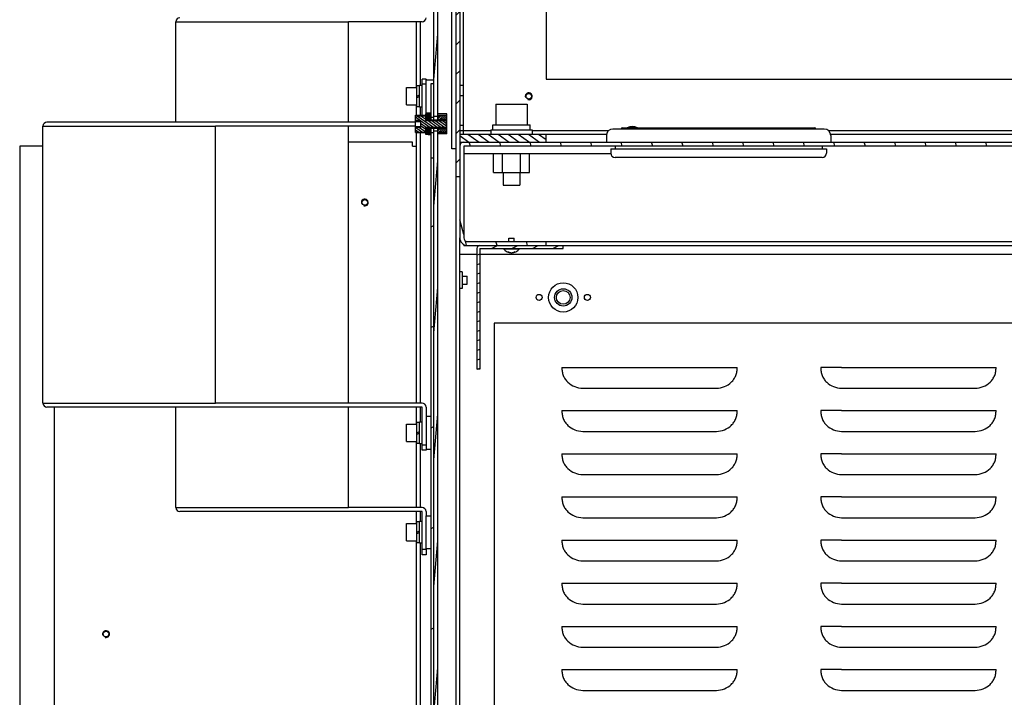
# Model space of a CAD drawing. Header units: millimetres. Extents: x 0 to 8390, y -1 to 5930.
# Tile 11 of 65: x 850 to 1420, y 2041 to 2434. Entities that reach past the tile are written whole.
import ezdxf

# ---------------------------------------------------------------- set-up
doc = ezdxf.new("R2010")
doc.units = ezdxf.units.MM
doc.header["$LTSCALE"] = 462.55
doc.layers.get('0').update_dxf_attribs({"linetype": 'CONTINUOUS'})
for name, color, linetype in [('02___PRT_ALL_AXES', 7, 'CONTINUOUS'), ('7_ALL_FEATURES', 7, 'CONTINUOUS'), ('ALL_AXIS', 7, 'CONTINUOUS'), ('ALL_COSM_SKETCH', 7, 'CONTINUOUS'), ('ALL_ROUND', 7, 'CONTINUOUS')]:
    doc.layers.add(name, color=color, linetype=linetype)

msp = doc.modelspace()

# ---------------------------------------------------------------- hatches: boundary and pattern name
at = {"linetype": 'Continuous'}
h = msp.add_hatch(dxfattribs=at)
h.set_pattern_fill('DEFAULT__85', color=2, scale=42.851306, angle=165, style=0, pattern_type=0)
h.set_pattern_definition([(165, (0, 0), (-11.09073, -41.3912), [])])
edge = h.paths.add_edge_path()
edge.add_line((1604.56, 2369.34), (1604.56, 2960.84))
edge.add_arc((1602.56, 2369.34), 2, 270, 360)
edge.add_line((1602.56, 2367.34), (1584.56, 2367.34))
edge.add_line((1584.56, 2367.34), (1584.56, 2369.34))
edge.add_line((1602.56, 2369.34), (1584.56, 2369.34))
edge.add_line((1602.56, 2369.34), (1602.56, 2960.84))
edge.add_line((1602.56, 2960.84), (1584.56, 2960.84))
edge.add_line((1584.56, 2962.84), (1584.56, 2960.84))
edge.add_line((1602.56, 2962.84), (1584.56, 2962.84))
edge.add_arc((1602.56, 2960.84), 2, 0, 90)
edge = h.paths.add_edge_path()
edge.add_line((1106.56, 2660.84), (1202.56, 2660.84))
edge.add_line((1106.56, 2662.84), (1106.56, 2660.84))
edge.add_line((1106.56, 2662.84), (1202.56, 2662.84))
edge.add_line((1202.56, 2662.84), (1202.56, 2660.84))
edge = h.paths.add_edge_path()
edge.add_line((1204.56, 2662.84), (1204.56, 2960.84))
edge.add_line((1202.56, 2662.84), (1204.56, 2662.84))
edge.add_line((1202.56, 2662.84), (1202.56, 2960.84))
edge.add_line((1202.56, 2960.84), (1204.56, 2960.84))
h = msp.add_hatch(dxfattribs=at)
h.set_pattern_fill('DEFAULT__99', color=2, scale=12.091526, angle=45, style=0, pattern_type=0)
h.set_pattern_definition([(45, (0, 0), (-8.55, 8.55), [])])
edge = h.paths.add_edge_path()
edge.add_line((1104.56, 2562.84), (1104.56, 2342.84))
edge.add_line((1102.26, 2342.84), (1104.56, 2342.84))
edge.add_line((1102.26, 2562.84), (1102.26, 2342.84))
edge.add_line((1102.26, 2562.84), (1104.56, 2562.84))
h = msp.add_hatch(dxfattribs=at)
h.set_pattern_fill('DEFAULT__79', color=2, scale=6.396494, angle=85, style=0, pattern_type=0)
h.set_pattern_definition([(85, (0, 0), (-6.372153, 0.557491), [])])
edge = h.paths.add_edge_path()
edge.add_line((1089.56, 1601.84), (1089.56, 1659.1))
edge.add_line((1091.86, 1659.1), (1089.56, 1659.1))
edge.add_line((1091.86, 1601.84), (1091.86, 1659.1))
edge.add_line((1091.86, 1601.84), (1089.56, 1601.84))
edge = h.paths.add_edge_path()
edge.add_line((1089.56, 1667.58), (1089.56, 2014.1))
edge.add_line((1091.86, 2014.1), (1089.56, 2014.1))
edge.add_line((1091.86, 1667.58), (1091.86, 2014.1))
edge.add_line((1091.86, 1667.58), (1089.56, 1667.58))
edge = h.paths.add_edge_path()
edge.add_line((1089.56, 2022.58), (1089.56, 2369.1))
edge.add_line((1091.86, 2369.1), (1089.56, 2369.1))
edge.add_line((1091.86, 2022.58), (1091.86, 2369.1))
edge.add_line((1091.86, 2022.58), (1089.56, 2022.58))
edge = h.paths.add_edge_path()
edge.add_line((1089.56, 2377.58), (1089.56, 2529.54))
edge.add_arc((1091.86, 2529.54), 2.3, 90, 180)
edge.add_line((1099.96, 2531.84), (1091.86, 2531.84))
edge.add_line((1099.96, 2529.54), (1099.96, 2531.84))
edge.add_line((1099.96, 2529.54), (1091.86, 2529.54))
edge.add_line((1091.86, 2377.58), (1091.86, 2529.54))
edge.add_line((1091.86, 2377.58), (1089.56, 2377.58))
h = msp.add_hatch(dxfattribs=at)
h.set_pattern_fill('DEFAULT__74', color=2, scale=52.813071, angle=205, style=0, pattern_type=0)
h.set_pattern_definition([(205, (0, 0), (22.3198, -47.8649), [])])
edge = h.paths.add_edge_path()
edge.add_line((1089.56, 1639.94), (1089.56, 1643.48))
edge.add_line((1087.96, 1639.94), (1089.56, 1639.94))
edge.add_line((1087.96, 1639.94), (1087.96, 1643.48))
edge.add_line((1089.56, 1643.48), (1087.96, 1643.48))
edge = h.paths.add_edge_path()
edge.add_line((1089.56, 1667.05), (1089.56, 1998.48))
edge.add_line((1089.56, 1667.05), (1087.96, 1667.05))
edge.add_line((1087.96, 1667.05), (1087.96, 1998.48))
edge.add_line((1089.56, 1998.48), (1087.96, 1998.48))
edge = h.paths.add_edge_path()
edge.add_line((1089.56, 2022.05), (1089.56, 2353.48))
edge.add_line((1089.56, 2022.05), (1087.96, 2022.05))
edge.add_line((1087.96, 2022.05), (1087.96, 2353.48))
edge.add_line((1089.56, 2353.48), (1087.96, 2353.48))
edge = h.paths.add_edge_path()
edge.add_line((1089.56, 2377.05), (1089.56, 2396.74))
edge.add_line((1089.56, 2377.05), (1087.96, 2377.05))
edge.add_line((1087.96, 2377.05), (1087.96, 2396.74))
edge.add_line((1087.96, 2396.74), (1089.56, 2396.74))
h = msp.add_hatch(dxfattribs=at)
h.set_pattern_fill('DEFAULT__71', color=2, scale=0.636215, angle=325, style=0, pattern_type=0)
h.set_pattern_definition([(325, (0, 0), (0.3649181, 0.52115707), [])])
edge = h.paths.add_edge_path()
edge.add_line((1086.36, 2379.41), (1086.36, 2376.17))
edge.add_line((1087.96, 2379.41), (1086.36, 2379.41))
edge.add_line((1087.96, 2379.41), (1087.96, 2376.17))
edge.add_line((1087.96, 2376.17), (1086.36, 2376.17))
edge = h.paths.add_edge_path()
edge.add_line((1086.36, 2370.52), (1086.36, 2367.27))
edge.add_line((1087.96, 2370.52), (1086.36, 2370.52))
edge.add_line((1087.96, 2370.52), (1087.96, 2367.27))
edge.add_line((1087.96, 2367.27), (1086.36, 2367.27))
h = msp.add_hatch(dxfattribs=at)
h.set_pattern_fill('DEFAULT__67', color=2, scale=1.212782, angle=325, style=0, pattern_type=0)
h.set_pattern_definition([(325, (0, 0), (0.69562304, 0.99345266), [])])
edge = h.paths.add_edge_path()
edge.add_line((1096.86, 2375.22), (1096.86, 2371.47))
edge.add_line((1084.86, 2371.47), (1096.86, 2371.47))
edge.add_line((1084.86, 2371.47), (1084.86, 2368.57))
edge.add_line((1078.86, 2368.57), (1084.86, 2368.57))
edge.add_line((1078.86, 2371.32), (1078.86, 2368.57))
edge.add_line((1081.86, 2371.32), (1078.86, 2371.32))
edge.add_line((1081.86, 2375.36), (1081.86, 2371.32))
edge.add_line((1081.86, 2375.36), (1078.86, 2375.36))
edge.add_line((1078.86, 2378.11), (1078.86, 2375.36))
edge.add_line((1078.86, 2378.11), (1084.86, 2378.11))
edge.add_line((1084.86, 2378.11), (1084.86, 2375.22))
edge.add_line((1084.86, 2375.22), (1096.86, 2375.22))
h = msp.add_hatch(dxfattribs=at)
h.set_pattern_fill('DEFAULT__68', color=2, scale=0.724806, angle=45, style=0, pattern_type=0)
h.set_pattern_definition([(45, (0, 0), (-0.51251525, 0.51251525), [])])
edge = h.paths.add_edge_path()
edge.add_line((1084.86, 2379.25), (1084.86, 2376))
edge.add_line((1086.36, 2379.25), (1084.86, 2379.25))
edge.add_line((1086.36, 2379.25), (1086.36, 2376))
edge.add_line((1086.36, 2376), (1084.86, 2376))
edge = h.paths.add_edge_path()
edge.add_line((1084.86, 2370.69), (1084.86, 2367.43))
edge.add_line((1086.36, 2370.69), (1084.86, 2370.69))
edge.add_line((1086.36, 2370.69), (1086.36, 2367.43))
edge.add_line((1086.36, 2367.43), (1084.86, 2367.43))
h = msp.add_hatch(dxfattribs=at)
h.set_pattern_fill('DEFAULT__76', color=2, scale=0.816706, angle=45, style=0, pattern_type=0)
h.set_pattern_definition([(45, (0, 0), (-0.57749825, 0.57749825), [])])
edge = h.paths.add_edge_path()
edge.add_line((1097.06, 2378.25), (1097.06, 2375.94))
edge.add_line((1091.86, 2375.94), (1097.06, 2375.94))
edge.add_line((1091.86, 2378.25), (1091.86, 2375.94))
edge.add_line((1097.06, 2378.25), (1091.86, 2378.25))
edge = h.paths.add_edge_path()
edge.add_line((1097.06, 2370.74), (1097.06, 2368.43))
edge.add_line((1097.06, 2368.43), (1091.86, 2368.43))
edge.add_line((1091.86, 2370.74), (1091.86, 2368.43))
edge.add_line((1091.86, 2370.74), (1097.06, 2370.74))
h = msp.add_hatch(dxfattribs=at)
h.set_pattern_fill('DEFAULT__104', color=2, scale=17.008153, angle=285, style=0, pattern_type=0)
h.set_pattern_definition([(285, (0, 0), (16.42861, 4.40203), [])])
edge = h.paths.add_edge_path()
edge.add_line((1952.26, 2362.84), (1106.86, 2362.84))
edge.add_line((1952.26, 2360.54), (1952.26, 2362.84))
edge.add_line((1952.26, 2360.54), (1106.86, 2360.54))
edge.add_line((1106.86, 2360.54), (1106.86, 2307.44))
edge.add_arc((1109.16, 2307.44), 2.3, 180, 270)
edge.add_line((1109.16, 2305.14), (1154.56, 2305.14))
edge.add_line((1154.56, 2302.84), (1154.56, 2305.14))
edge.add_line((1109.16, 2302.84), (1154.56, 2302.84))
edge.add_arc((1109.16, 2307.44), 4.6, 180, 270)
edge.add_line((1104.56, 2360.54), (1104.56, 2307.44))
edge.add_arc((1106.86, 2360.54), 2.3, 90, 180)
h = msp.add_hatch(dxfattribs=at)
h.set_pattern_fill('DEFAULT__87', color=2, scale=3.34913, angle=325, style=0, pattern_type=0)
h.set_pattern_definition([(325, (0, 0), (1.9209823, 2.743447), [])])
edge = h.paths.add_edge_path()
edge.add_line((1104.56, 2362.84), (1154.56, 2362.84))
edge.add_line((1104.56, 2362.84), (1104.56, 2367.34))
edge.add_line((1104.56, 2367.34), (1154.56, 2367.34))
edge.add_line((1154.56, 2362.84), (1154.56, 2367.34))
h = msp.add_hatch(dxfattribs=at)
h.set_pattern_fill('DEFAULT__50', color=2, scale=5.00323, angle=205, style=0, pattern_type=0)
h.set_pattern_definition([(205, (0, 0), (2.114456, -4.534466), [])])
edge = h.paths.add_edge_path()
edge.add_line((1116.16, 2302.84), (1164.56, 2302.84))
edge.add_line((1164.56, 2301.24), (1164.56, 2302.84))
edge.add_line((1116.16, 2301.24), (1164.56, 2301.24))
edge.add_line((1116.16, 2301.24), (1116.16, 2231.24))
edge.add_line((1116.16, 2231.24), (1114.56, 2231.24))
edge.add_line((1114.56, 2301.24), (1114.56, 2231.24))
edge.add_arc((1116.16, 2301.24), 1.6, 90, 180)

# ---------------------------------------------------------------- linework, layer by layer
at = {"color": 7, "linetype": 'Continuous'}
for p, q in [((1102.26, 2562.84), (1102.26, 1716.84)), ((1104.56, 2562.84), (1104.56, 2307.44)), ((1089.56, 2375.74), (1089.56, 2529.54)), ((1091.86, 2375.74), (1091.86, 2529.54)), ((1099.96, 2358.84), (1099.96, 2531.84)), ((1082.76, 2432.54), (1040.06, 2432.54)), ((1085.06, 2399.34), (1082.76, 2399.34)), ((1085.06, 2399.34), (1085.06, 2398.84)), ((1085.06, 2398.84), (1089.56, 2398.84)), ((1087.96, 2375.74), (1087.96, 2396.74)), ((1087.96, 2396.74), (1089.56, 2396.74)), ((1079.66, 2389.41), (1079.66, 2395.44)), ((1085.06, 2396.34), (1082.76, 2396.34)), ((1079.66, 2389.41), (1081.16, 2390.11)), ((1079.66, 2388.58), (1081.16, 2389.28)), ((1079.66, 2383.24), (1079.66, 2388.58)), ((1084.86, 2375.22), (1084.86, 2379.44)), ((1086.36, 2379.44), (1084.86, 2379.44)), ((1085.06, 2379.84), (1085.06, 2379.44)), ((1085.06, 2379.84), (1087.96, 2379.84)), ((1086.36, 2375.74), (1086.36, 2379.59)), ((1087.96, 2379.59), (1086.36, 2379.59)), ((1087.96, 2379.41), (1086.36, 2379.41)), ((1078.86, 2368.34), (1078.86, 2378.34)), ((1078.86, 2378.34), (1084.86, 2378.34)), ((1078.86, 2378.11), (1084.86, 2378.11)), ((1081.86, 2375.36), (1078.86, 2375.36)), ((1078.86, 2374.79), (1081.86, 2374.79)), ((1081.86, 2375.36), (1081.86, 2371.32)), ((1086.36, 2379.25), (1084.86, 2379.25)), ((1086.36, 2376), (1084.86, 2376)), ((1084.86, 2375.74), (1096.86, 2375.74)), ((1084.86, 2375.22), (1096.86, 2375.22)), ((1087.96, 2376.17), (1086.36, 2376.17)), ((1089.56, 2377.05), (1087.96, 2377.05)), ((1091.86, 2377.58), (1089.56, 2377.58)), ((1097.06, 2379.12), (1091.86, 2379.12)), ((1097.06, 2378.25), (1091.86, 2378.25)), ((1091.86, 2375.94), (1097.06, 2375.94)), ((1096.86, 2370.94), (1096.86, 2375.74)), ((1097.06, 2367.57), (1097.06, 2379.12)), ((1078.86, 2372.04), (963.06, 2372.04)), ((1078.86, 2371.9), (1081.86, 2371.9)), ((1081.86, 2371.32), (1078.86, 2371.32)), ((1078.86, 2368.57), (1084.86, 2368.57)), ((1078.86, 2368.34), (1084.86, 2368.34)), ((1084.86, 2367.24), (1084.86, 2371.47)), ((1084.86, 2371.47), (1096.86, 2371.47)), ((1084.86, 2370.94), (1096.86, 2370.94)), ((1086.36, 2370.69), (1084.86, 2370.69)), ((1086.36, 2370.94), (1086.36, 2367.09)), ((1087.96, 2370.52), (1086.36, 2370.52)), ((1087.96, 2353.52), (1087.96, 2370.94)), ((1089.56, 2020.74), (1089.56, 2370.94)), ((1091.86, 2369.1), (1089.56, 2369.1)), ((1091.86, 2020.74), (1091.86, 2370.94)), ((1091.86, 2370.74), (1097.06, 2370.74)), ((1097.06, 2368.43), (1091.86, 2368.43)), ((1123.81, 2372.84), (1145.31, 2372.84)), ((1315.81, 2370.34), (1193.31, 2370.34)), ((1198.89, 2371.04), (1310.22, 2371.04)), ((1086.36, 2367.43), (1084.86, 2367.43)), ((1086.36, 2367.24), (1084.86, 2367.24)), ((1087.96, 2367.27), (1086.36, 2367.27)), ((1087.96, 2367.09), (1086.36, 2367.09)), ((1097.06, 2367.57), (1091.86, 2367.57)), ((1104.56, 2367.34), (1154.56, 2367.34)), ((1104.56, 2362.84), (1954.56, 2362.84)), ((1154.56, 2362.84), (1154.56, 2367.34)), ((1102.26, 2358.84), (1099.96, 2358.84)), ((1106.86, 2360.54), (1106.86, 2307.44)), ((1952.26, 2360.54), (1106.86, 2360.54)), ((1087.96, 2020.74), (1087.96, 2353.48)), ((1089.56, 2353.48), (1087.96, 2353.48)), ((1124.16, 2345.24), (1124.16, 2356.04)), ((1129.36, 2345.24), (1129.36, 2356.04)), ((1139.75, 2345.24), (1139.75, 2356.04)), ((1144.95, 2345.24), (1144.95, 2356.04)), ((1314.56, 2353.84), (1194.56, 2353.84)), ((1124.16, 2345.24), (1144.95, 2345.24)), ((1102.26, 2342.84), (1104.56, 2342.84)), ((1104.56, 2305.14), (1105.18, 2305.14)), ((1109.16, 2305.14), (1499.56, 2305.14)), ((1154.56, 2302.84), (1154.56, 2305.14)), ((1106.86, 2303.46), (1106.86, 2302.84)), ((1106.86, 2302.84), (1894.52, 2302.84)), ((1114.56, 2301.24), (1114.56, 2231.24)), ((1116.16, 2301.24), (1116.16, 2231.24)), ((1116.16, 2301.24), (1164.56, 2301.24)), ((1164.56, 2301.24), (1164.56, 2302.84)), ((1104.56, 2297.84), (1114.56, 2297.84)), ((1116.16, 2297.84), (1499.56, 2297.84)), ((1106.06, 2287.64), (1105.06, 2287.64)), ((1106.06, 2278.04), (1105.06, 2278.04)), ((1124.56, 2257.84), (1124.56, 1727.84)), ((1499.56, 2257.84), (1124.56, 2257.84)), ((1116.16, 2231.24), (1114.56, 2231.24)), ((1082.76, 2211.64), (963.06, 2211.64)), ((1085.06, 2209.34), (1085.06, 2184.34)), ((1087.96, 2203.84), (1085.06, 2203.84)), ((1079.66, 2194.41), (1079.66, 2200.44)), ((1079.66, 2194.41), (1081.16, 2195.11)), ((1079.66, 2193.58), (1081.16, 2194.28)), ((1079.66, 2188.24), (1079.66, 2193.58)), ((1085.06, 2187.34), (1082.76, 2187.34)), ((1085.06, 2184.34), (1082.76, 2184.34)), ((1087.96, 2184.84), (1085.06, 2184.84)), ((1082.76, 2151.14), (1040.06, 2151.14)), ((1085.06, 2148.84), (1085.06, 2146.34)), ((1085.06, 2146.34), (1087.96, 2146.34)), ((1079.66, 2136.91), (1079.66, 2142.94)), ((1079.66, 2136.91), (1081.16, 2137.61)), ((1079.66, 2136.08), (1081.16, 2136.78)), ((1079.66, 2130.74), (1079.66, 2136.08)), ((1085.06, 2126.84), (1082.76, 2126.84)), ((1085.06, 2123.84), (1082.76, 2123.84)), ((1085.06, 2127.34), (1085.06, 2123.84)), ((1085.06, 2127.34), (1087.96, 2127.34))]:
    msp.add_line(p, q, dxfattribs=at)
at = {"color": 3, "linetype": 'Continuous'}
for p, q in [((940.06, 2374.34), (940.06, 2432.54)), ((940.06, 2432.54), (1040.06, 2432.54)), ((1040.06, 2374.34), (1040.06, 2432.54)), ((1082.76, 2378.34), (1082.76, 2399.34)), ((1085.06, 2379.84), (1085.06, 2398.84)), ((1078.86, 2374.34), (865.36, 2374.34)), ((863.06, 2211.64), (863.06, 2372.04)), ((863.06, 2372.04), (963.06, 2372.04)), ((963.06, 2211.64), (963.06, 2372.04)), ((1040.06, 2211.64), (1040.06, 2372.04)), ((1077.26, 2362.84), (1040.06, 2362.84)), ((1077.26, 2360.54), (1077.26, 2362.84)), ((849.56, 2360.54), (849.56, 1408.84)), ((863.06, 2360.54), (849.56, 2360.54)), ((1077.26, 2360.54), (1079.56, 2360.54)), ((1192.08, 2356.04), (1106.86, 2356.04)), ((863.06, 2211.64), (963.06, 2211.64)), ((1082.76, 2209.34), (865.36, 2209.34)), ((869.56, 2209.34), (869.56, 1408.84)), ((940.06, 2151.14), (940.06, 2209.34)), ((1040.06, 2151.14), (1040.06, 2209.34)), ((1082.76, 2184.34), (1082.76, 2209.34)), ((940.06, 2151.14), (1040.06, 2151.14)), ((1082.76, 2148.84), (942.36, 2148.84)), ((1082.76, 2123.84), (1082.76, 2148.84)), ((1085.06, 2127.34), (1085.06, 2146.34))]:
    msp.add_line(p, q, dxfattribs=at)
for centre, start, end in [((942.36, 2432.54), 90, 180), ((865.36, 2372.04), 90, 180), ((865.36, 2211.64), 180, 270), ((942.36, 2151.14), 180, 270)]:
    msp.add_arc(centre, 2.3, start, end, dxfattribs=at)
at = {"color": 7, "linetype": 'Continuous'}
for centre, radius, start, end in [((1082.76, 2434.84), 2.3, 270, 360), ((1193.31, 2366.59), 3.75, 90, 180), ((1198.86, 2370.34), 0.7, 90, 180), ((1310.26, 2370.34), 0.7, 0, 90), ((1315.81, 2366.59), 3.75, 0, 90), ((1106.86, 2360.54), 2.3, 90, 180), ((1194.56, 2356.34), 2.5, 180, 270), ((1314.56, 2356.34), 2.5, 270, 360), ((1109.16, 2307.44), 4.6, 180, 270), ((1109.16, 2307.44), 2.3, 180, 270), ((1116.16, 2301.24), 1.6, 90, 180), ((1082.76, 2209.34), 2.3, 0, 90), ((1082.76, 2148.84), 2.3, 0, 90)]:
    msp.add_arc(centre, radius, start, end, dxfattribs=at)
at = {"color": 2, "linetype": 'Continuous'}
for centre in [(1144.56, 2389.34), (1049.56, 2327.84), (899.56, 2077.84)]:
    msp.add_arc(centre, 2, 255, 195, dxfattribs=at)
at = {"layer": '02___PRT_ALL_AXES', "color": 7, "linetype": 'Continuous'}
for p, q in [((1106.56, 2532.84), (1106.56, 2372.34)), ((1104.56, 2395.84), (1106.56, 2395.84)), ((1104.56, 2389.84), (1106.56, 2389.84)), ((1087.96, 2368.27), (1089.56, 2368.27)), ((1189.56, 2366.59), (1189.56, 2362.84)), ((1319.56, 2366.59), (1319.56, 2362.84)), ((1192.06, 2358.84), (1192.06, 2356.34)), ((1192.06, 2358.84), (1317.06, 2358.84)), ((1194.56, 2360.54), (1194.56, 2358.84)), ((1314.56, 2360.54), (1314.56, 2358.84)), ((1317.06, 2358.84), (1317.06, 2356.34)), ((1102.26, 2342.84), (1102.26, 1716.84)), ((1106.06, 2287.64), (1106.06, 2278.04))]:
    msp.add_line(p, q, dxfattribs=at)
at = {"layer": '02___PRT_ALL_AXES', "color": 3, "linetype": 'Continuous'}
for p, q in [((1163.78, 2232.34), (1165.64, 2232.34)), ((1165.64, 2232.34), (1166.6, 2232.34)), ((1166.6, 2232.34), (1265.33, 2232.34)), ((1325.85, 2232.34), (1313.78, 2232.34)), ((1325.85, 2232.34), (1415.33, 2232.34)), ((1175.85, 2220.27), (1253.27, 2220.27)), ((1325.85, 2220.27), (1403.27, 2220.27)), ((1163.78, 2207.34), (1165.64, 2207.34)), ((1165.64, 2207.34), (1166.6, 2207.34)), ((1166.6, 2207.34), (1265.33, 2207.34)), ((1325.85, 2207.34), (1313.78, 2207.34)), ((1325.85, 2207.34), (1415.33, 2207.34)), ((1175.85, 2195.27), (1253.27, 2195.27)), ((1325.85, 2195.27), (1403.27, 2195.27)), ((1163.78, 2182.34), (1165.64, 2182.34)), ((1165.64, 2182.34), (1166.6, 2182.34)), ((1166.6, 2182.34), (1265.33, 2182.34)), ((1325.85, 2182.34), (1313.78, 2182.34)), ((1325.85, 2182.34), (1415.33, 2182.34)), ((1175.85, 2170.27), (1253.27, 2170.27)), ((1325.85, 2170.27), (1403.27, 2170.27)), ((1163.78, 2157.34), (1165.64, 2157.34)), ((1165.64, 2157.34), (1166.6, 2157.34)), ((1166.6, 2157.34), (1265.33, 2157.34)), ((1325.85, 2157.34), (1313.78, 2157.34)), ((1325.85, 2157.34), (1415.33, 2157.34)), ((1175.85, 2145.27), (1253.27, 2145.27)), ((1325.85, 2145.27), (1403.27, 2145.27)), ((1163.78, 2132.34), (1165.64, 2132.34)), ((1165.64, 2132.34), (1166.6, 2132.34)), ((1166.6, 2132.34), (1265.33, 2132.34)), ((1325.85, 2132.34), (1313.78, 2132.34)), ((1325.85, 2132.34), (1415.33, 2132.34)), ((1175.85, 2120.27), (1253.27, 2120.27)), ((1325.85, 2120.27), (1403.27, 2120.27)), ((1163.78, 2107.34), (1165.64, 2107.34)), ((1165.64, 2107.34), (1166.6, 2107.34)), ((1166.6, 2107.34), (1265.33, 2107.34)), ((1325.85, 2107.34), (1313.78, 2107.34)), ((1325.85, 2107.34), (1415.33, 2107.34)), ((1175.85, 2095.27), (1253.27, 2095.27)), ((1325.85, 2095.27), (1403.27, 2095.27)), ((1163.78, 2082.34), (1165.64, 2082.34)), ((1165.64, 2082.34), (1166.6, 2082.34)), ((1166.6, 2082.34), (1265.33, 2082.34)), ((1325.85, 2082.34), (1313.78, 2082.34)), ((1325.85, 2082.34), (1415.33, 2082.34)), ((1175.85, 2070.27), (1253.27, 2070.27)), ((1325.85, 2070.27), (1403.27, 2070.27)), ((1163.78, 2057.34), (1165.64, 2057.34)), ((1165.64, 2057.34), (1166.6, 2057.34)), ((1166.6, 2057.34), (1265.33, 2057.34)), ((1325.85, 2057.34), (1313.78, 2057.34)), ((1325.85, 2057.34), (1415.33, 2057.34)), ((1175.85, 2045.27), (1253.27, 2045.27)), ((1325.85, 2045.27), (1403.27, 2045.27))]:
    msp.add_line(p, q, dxfattribs=at)
at = {"layer": '02___PRT_ALL_AXES', "color": 7, "linetype": 'Continuous'}
for centre, radius in [((1144.56, 2389.34), 1.65), ((1164.56, 2272.84), 8.5), ((1150.56, 2272.84), 1.75), ((1178.56, 2272.84), 1.75)]:
    msp.add_circle(centre, radius, dxfattribs=at)
at = {"layer": '02___PRT_ALL_AXES', "color": 3, "linetype": 'Continuous'}
for centre, radius in [((1049.56, 2327.84), 1.65), ((1164.56, 2272.84), 5), ((899.56, 2077.84), 1.65)]:
    msp.add_circle(centre, radius, dxfattribs=at)
for points, knots in [([(1163.78, 2232.34), (1163.78, 2231.55), (1163.84, 2229.95), (1164.46, 2227.63), (1165.6, 2225.51), (1167.65, 2223.07), (1171.07, 2220.87), (1174.26, 2220.27), (1175.85, 2220.27)], [0, 0, 0, 0, 0.125355, 0.250571, 0.375815, 0.501095, 0.750494, 1, 1, 1, 1]), ([(1253.27, 2220.27), (1254.85, 2220.27), (1258.04, 2220.87), (1261.46, 2223.07), (1263.51, 2225.51), (1264.65, 2227.63), (1265.27, 2229.95), (1265.33, 2231.55), (1265.33, 2232.34)], [0, 0, 0, 0, 0.249506, 0.498905, 0.624185, 0.749429, 0.874645, 1, 1, 1, 1]), ([(1313.78, 2232.34), (1313.78, 2231.55), (1313.84, 2229.95), (1314.46, 2227.63), (1315.6, 2225.51), (1317.65, 2223.07), (1321.07, 2220.87), (1324.26, 2220.27), (1325.85, 2220.27)], [0, 0, 0, 0, 0.125355, 0.250571, 0.375815, 0.501095, 0.750494, 1, 1, 1, 1]), ([(1403.27, 2220.27), (1404.85, 2220.27), (1408.04, 2220.87), (1411.46, 2223.07), (1413.51, 2225.51), (1414.65, 2227.63), (1415.27, 2229.95), (1415.33, 2231.55), (1415.33, 2232.34)], [0, 0, 0, 0, 0.249506, 0.498905, 0.624185, 0.749429, 0.874645, 1, 1, 1, 1]), ([(1163.78, 2207.34), (1163.78, 2206.55), (1163.84, 2204.95), (1164.46, 2202.63), (1165.6, 2200.51), (1167.65, 2198.07), (1171.07, 2195.87), (1174.26, 2195.27), (1175.85, 2195.27)], [0, 0, 0, 0, 0.125355, 0.250571, 0.375815, 0.501095, 0.750494, 1, 1, 1, 1]), ([(1253.27, 2195.27), (1254.85, 2195.27), (1258.04, 2195.87), (1261.46, 2198.07), (1263.51, 2200.51), (1264.65, 2202.63), (1265.27, 2204.95), (1265.33, 2206.55), (1265.33, 2207.34)], [0, 0, 0, 0, 0.249506, 0.498905, 0.624185, 0.749429, 0.874645, 1, 1, 1, 1]), ([(1313.78, 2207.34), (1313.78, 2206.55), (1313.84, 2204.95), (1314.46, 2202.63), (1315.6, 2200.51), (1317.65, 2198.07), (1321.07, 2195.87), (1324.26, 2195.27), (1325.85, 2195.27)], [0, 0, 0, 0, 0.125355, 0.250571, 0.375815, 0.501095, 0.750494, 1, 1, 1, 1]), ([(1403.27, 2195.27), (1404.85, 2195.27), (1408.04, 2195.87), (1411.46, 2198.07), (1413.51, 2200.51), (1414.65, 2202.63), (1415.27, 2204.95), (1415.33, 2206.55), (1415.33, 2207.34)], [0, 0, 0, 0, 0.249506, 0.498905, 0.624185, 0.749429, 0.874645, 1, 1, 1, 1]), ([(1163.78, 2182.34), (1163.78, 2181.55), (1163.84, 2179.95), (1164.46, 2177.63), (1165.6, 2175.51), (1167.65, 2173.07), (1171.07, 2170.87), (1174.26, 2170.27), (1175.85, 2170.27)], [0, 0, 0, 0, 0.125355, 0.250571, 0.375815, 0.501095, 0.750494, 1, 1, 1, 1]), ([(1253.27, 2170.27), (1254.85, 2170.27), (1258.04, 2170.87), (1261.46, 2173.07), (1263.51, 2175.51), (1264.65, 2177.63), (1265.27, 2179.95), (1265.33, 2181.55), (1265.33, 2182.34)], [0, 0, 0, 0, 0.249506, 0.498905, 0.624185, 0.749429, 0.874645, 1, 1, 1, 1]), ([(1313.78, 2182.34), (1313.78, 2181.55), (1313.84, 2179.95), (1314.46, 2177.63), (1315.6, 2175.51), (1317.65, 2173.07), (1321.07, 2170.87), (1324.26, 2170.27), (1325.85, 2170.27)], [0, 0, 0, 0, 0.125355, 0.250571, 0.375815, 0.501095, 0.750494, 1, 1, 1, 1]), ([(1403.27, 2170.27), (1404.85, 2170.27), (1408.04, 2170.87), (1411.46, 2173.07), (1413.51, 2175.51), (1414.65, 2177.63), (1415.27, 2179.95), (1415.33, 2181.55), (1415.33, 2182.34)], [0, 0, 0, 0, 0.249506, 0.498905, 0.624185, 0.749429, 0.874645, 1, 1, 1, 1]), ([(1163.78, 2157.34), (1163.78, 2156.55), (1163.84, 2154.95), (1164.46, 2152.63), (1165.6, 2150.51), (1167.65, 2148.07), (1171.07, 2145.87), (1174.26, 2145.27), (1175.85, 2145.27)], [0, 0, 0, 0, 0.125355, 0.250571, 0.375815, 0.501095, 0.750494, 1, 1, 1, 1]), ([(1253.27, 2145.27), (1254.85, 2145.27), (1258.04, 2145.87), (1261.46, 2148.07), (1263.51, 2150.51), (1264.65, 2152.63), (1265.27, 2154.95), (1265.33, 2156.55), (1265.33, 2157.34)], [0, 0, 0, 0, 0.249506, 0.498905, 0.624185, 0.749429, 0.874645, 1, 1, 1, 1]), ([(1313.78, 2157.34), (1313.78, 2156.55), (1313.84, 2154.95), (1314.46, 2152.63), (1315.6, 2150.51), (1317.65, 2148.07), (1321.07, 2145.87), (1324.26, 2145.27), (1325.85, 2145.27)], [0, 0, 0, 0, 0.125355, 0.250571, 0.375815, 0.501095, 0.750494, 1, 1, 1, 1]), ([(1403.27, 2145.27), (1404.85, 2145.27), (1408.04, 2145.87), (1411.46, 2148.07), (1413.51, 2150.51), (1414.65, 2152.63), (1415.27, 2154.95), (1415.33, 2156.55), (1415.33, 2157.34)], [0, 0, 0, 0, 0.249506, 0.498905, 0.624185, 0.749429, 0.874645, 1, 1, 1, 1]), ([(1163.78, 2132.34), (1163.78, 2131.55), (1163.84, 2129.95), (1164.46, 2127.63), (1165.6, 2125.51), (1167.65, 2123.07), (1171.07, 2120.87), (1174.26, 2120.27), (1175.85, 2120.27)], [0, 0, 0, 0, 0.125355, 0.250571, 0.375815, 0.501095, 0.750494, 1, 1, 1, 1]), ([(1253.27, 2120.27), (1254.85, 2120.27), (1258.04, 2120.87), (1261.46, 2123.07), (1263.51, 2125.51), (1264.65, 2127.63), (1265.27, 2129.95), (1265.33, 2131.55), (1265.33, 2132.34)], [0, 0, 0, 0, 0.249506, 0.498905, 0.624185, 0.749429, 0.874645, 1, 1, 1, 1]), ([(1313.78, 2132.34), (1313.78, 2131.55), (1313.84, 2129.95), (1314.46, 2127.63), (1315.6, 2125.51), (1317.65, 2123.07), (1321.07, 2120.87), (1324.26, 2120.27), (1325.85, 2120.27)], [0, 0, 0, 0, 0.125355, 0.250571, 0.375815, 0.501095, 0.750494, 1, 1, 1, 1]), ([(1403.27, 2120.27), (1404.85, 2120.27), (1408.04, 2120.87), (1411.46, 2123.07), (1413.51, 2125.51), (1414.65, 2127.63), (1415.27, 2129.95), (1415.33, 2131.55), (1415.33, 2132.34)], [0, 0, 0, 0, 0.249506, 0.498905, 0.624185, 0.749429, 0.874645, 1, 1, 1, 1]), ([(1163.78, 2107.34), (1163.78, 2106.55), (1163.84, 2104.95), (1164.46, 2102.63), (1165.6, 2100.51), (1167.65, 2098.07), (1171.07, 2095.87), (1174.26, 2095.27), (1175.85, 2095.27)], [0, 0, 0, 0, 0.125355, 0.250571, 0.375815, 0.501095, 0.750494, 1, 1, 1, 1]), ([(1253.27, 2095.27), (1254.85, 2095.27), (1258.04, 2095.87), (1261.46, 2098.07), (1263.51, 2100.51), (1264.65, 2102.63), (1265.27, 2104.95), (1265.33, 2106.55), (1265.33, 2107.34)], [0, 0, 0, 0, 0.249506, 0.498905, 0.624185, 0.749429, 0.874645, 1, 1, 1, 1]), ([(1313.78, 2107.34), (1313.78, 2106.55), (1313.84, 2104.95), (1314.46, 2102.63), (1315.6, 2100.51), (1317.65, 2098.07), (1321.07, 2095.87), (1324.26, 2095.27), (1325.85, 2095.27)], [0, 0, 0, 0, 0.125355, 0.250571, 0.375815, 0.501095, 0.750494, 1, 1, 1, 1]), ([(1403.27, 2095.27), (1404.85, 2095.27), (1408.04, 2095.87), (1411.46, 2098.07), (1413.51, 2100.51), (1414.65, 2102.63), (1415.27, 2104.95), (1415.33, 2106.55), (1415.33, 2107.34)], [0, 0, 0, 0, 0.249506, 0.498905, 0.624185, 0.749429, 0.874645, 1, 1, 1, 1]), ([(1163.78, 2082.34), (1163.78, 2081.55), (1163.84, 2079.95), (1164.46, 2077.63), (1165.6, 2075.51), (1167.65, 2073.07), (1171.07, 2070.87), (1174.26, 2070.27), (1175.85, 2070.27)], [0, 0, 0, 0, 0.125355, 0.250571, 0.375815, 0.501095, 0.750494, 1, 1, 1, 1]), ([(1253.27, 2070.27), (1254.85, 2070.27), (1258.04, 2070.87), (1261.46, 2073.07), (1263.51, 2075.51), (1264.65, 2077.63), (1265.27, 2079.95), (1265.33, 2081.55), (1265.33, 2082.34)], [0, 0, 0, 0, 0.249506, 0.498905, 0.624185, 0.749429, 0.874645, 1, 1, 1, 1]), ([(1313.78, 2082.34), (1313.78, 2081.55), (1313.84, 2079.95), (1314.46, 2077.63), (1315.6, 2075.51), (1317.65, 2073.07), (1321.07, 2070.87), (1324.26, 2070.27), (1325.85, 2070.27)], [0, 0, 0, 0, 0.125355, 0.250571, 0.375815, 0.501095, 0.750494, 1, 1, 1, 1]), ([(1403.27, 2070.27), (1404.85, 2070.27), (1408.04, 2070.87), (1411.46, 2073.07), (1413.51, 2075.51), (1414.65, 2077.63), (1415.27, 2079.95), (1415.33, 2081.55), (1415.33, 2082.34)], [0, 0, 0, 0, 0.249506, 0.498905, 0.624185, 0.749429, 0.874645, 1, 1, 1, 1]), ([(1163.78, 2057.34), (1163.78, 2056.55), (1163.84, 2054.95), (1164.46, 2052.63), (1165.6, 2050.51), (1167.65, 2048.07), (1171.07, 2045.87), (1174.26, 2045.27), (1175.85, 2045.27)], [0, 0, 0, 0, 0.125355, 0.250571, 0.375815, 0.501095, 0.750494, 1, 1, 1, 1]), ([(1253.27, 2045.27), (1254.85, 2045.27), (1258.04, 2045.87), (1261.46, 2048.07), (1263.51, 2050.51), (1264.65, 2052.63), (1265.27, 2054.95), (1265.33, 2056.55), (1265.33, 2057.34)], [0, 0, 0, 0, 0.249506, 0.498905, 0.624185, 0.749429, 0.874645, 1, 1, 1, 1]), ([(1313.78, 2057.34), (1313.78, 2056.55), (1313.84, 2054.95), (1314.46, 2052.63), (1315.6, 2050.51), (1317.65, 2048.07), (1321.07, 2045.87), (1324.26, 2045.27), (1325.85, 2045.27)], [0, 0, 0, 0, 0.125355, 0.250571, 0.375815, 0.501095, 0.750494, 1, 1, 1, 1]), ([(1403.27, 2045.27), (1404.85, 2045.27), (1408.04, 2045.87), (1411.46, 2048.07), (1413.51, 2050.51), (1414.65, 2052.63), (1415.27, 2054.95), (1415.33, 2056.55), (1415.33, 2057.34)], [0, 0, 0, 0, 0.249506, 0.498905, 0.624185, 0.749429, 0.874645, 1, 1, 1, 1])]:
    msp.add_open_spline(points, degree=3, knots=knots, dxfattribs=at)
at = {"layer": '7_ALL_FEATURES', "color": 7, "linetype": 'Continuous'}
for p, q in [((1154.56, 2560.54), (1154.56, 2399.34)), ((1079.56, 2394.34), (1079.56, 2432.54)), ((1081.86, 2395.59), (1081.86, 2432.54)), ((1154.56, 2399.34), (1554.56, 2399.34)), ((1079.56, 2378.34), (1079.56, 2384.34)), ((1081.86, 2378.34), (1081.86, 2383.09)), ((1079.56, 2211.64), (1079.56, 2368.34)), ((1081.86, 2211.64), (1081.86, 2368.34)), ((1106.56, 2372.34), (1104.56, 2372.34)), ((1122.56, 2369.34), (1104.56, 2369.34)), ((1106.56, 2372.34), (1106.56, 2367.34)), ((1190.77, 2369.34), (1146.56, 2369.34)), ((1566.86, 2369.34), (1318.35, 2369.34)), ((1154.56, 2367.34), (1189.64, 2367.34)), ((1319.47, 2367.34), (1554.56, 2367.34)), ((1104.56, 1574.14), (1104.56, 2307.44)), ((1079.56, 2199.34), (1079.56, 2209.34)), ((1081.86, 2200.59), (1081.86, 2209.34)), ((1079.56, 2151.14), (1079.56, 2189.34)), ((1081.86, 2151.14), (1081.86, 2188.09)), ((1079.56, 2141.84), (1079.56, 2148.84)), ((1081.86, 2143.09), (1081.86, 2148.84)), ((1079.56, 2023.34), (1079.56, 2131.84)), ((1081.86, 2023.34), (1081.86, 2130.59))]:
    msp.add_line(p, q, dxfattribs=at)
at = {"layer": 'ALL_AXIS', "color": 7, "linetype": 'Continuous'}
for p, q in [((1073.66, 2384.34), (1073.66, 2394.34)), ((1073.66, 2394.34), (1079.66, 2394.34)), ((1081.16, 2395.44), (1079.66, 2395.44)), ((1081.16, 2383.09), (1081.16, 2395.59)), ((1082.76, 2395.59), (1081.16, 2395.59)), ((1079.66, 2388.58), (1079.66, 2389.41)), ((1073.66, 2384.34), (1079.66, 2384.34)), ((1081.16, 2383.24), (1079.66, 2383.24)), ((1082.76, 2383.09), (1081.16, 2383.09)), ((1125.56, 2384.84), (1125.56, 2372.84)), ((1125.56, 2384.84), (1143.56, 2384.84)), ((1143.56, 2384.84), (1143.56, 2372.84)), ((1122.56, 2369.84), (1122.56, 2367.34)), ((1122.56, 2369.84), (1146.56, 2369.84)), ((1123.81, 2369.84), (1123.81, 2372.84)), ((1145.31, 2369.84), (1145.31, 2372.84)), ((1146.56, 2369.84), (1146.56, 2367.34)), ((1129.76, 2345.24), (1129.76, 2337.84)), ((1139.36, 2345.24), (1139.36, 2337.84)), ((1129.76, 2337.84), (1139.36, 2337.84)), ((1132.96, 2305.14), (1132.96, 2307.24)), ((1132.96, 2307.24), (1136.16, 2307.24)), ((1136.16, 2305.14), (1136.16, 2307.24)), ((1129.86, 2300.95), (1129.86, 2301.24)), ((1129.86, 2300.95), (1139.26, 2300.95)), ((1139.26, 2300.95), (1139.26, 2301.24)), ((1106.06, 2285.24), (1108.86, 2285.24)), ((1108.86, 2280.44), (1108.86, 2285.24)), ((1106.06, 2280.44), (1108.86, 2280.44)), ((1073.66, 2189.34), (1073.66, 2199.34)), ((1073.66, 2199.34), (1079.66, 2199.34)), ((1081.16, 2200.44), (1079.66, 2200.44)), ((1081.16, 2188.09), (1081.16, 2200.59)), ((1082.76, 2200.59), (1081.16, 2200.59)), ((1079.66, 2193.58), (1079.66, 2194.41)), ((1073.66, 2189.34), (1079.66, 2189.34)), ((1081.16, 2188.24), (1079.66, 2188.24)), ((1082.76, 2188.09), (1081.16, 2188.09)), ((1073.66, 2131.84), (1073.66, 2141.84)), ((1073.66, 2141.84), (1079.66, 2141.84)), ((1081.16, 2142.94), (1079.66, 2142.94)), ((1081.16, 2130.59), (1081.16, 2143.09)), ((1082.76, 2143.09), (1081.16, 2143.09)), ((1079.66, 2136.08), (1079.66, 2136.91)), ((1073.66, 2131.84), (1079.66, 2131.84)), ((1081.16, 2130.74), (1079.66, 2130.74)), ((1082.76, 2130.59), (1081.16, 2130.59))]:
    msp.add_line(p, q, dxfattribs=at)
msp.add_circle((1144.56, 2389.34), 1.6, dxfattribs=at)
for centre, start, end in [((1204.56, 2365.74), 60.8472, 119.1528), ((1134.56, 2304.84), 219.6019, 320.3981)]:
    msp.add_arc(centre, 6.1, start, end, dxfattribs=at)
at = {"layer": 'ALL_COSM_SKETCH', "color": 7, "linetype": 'Continuous'}
for points, knots in [([(1202.56, 2371.15), (1202.59, 2371.17), (1202.64, 2371.2), (1202.7, 2371.25), (1202.75, 2371.28), (1202.77, 2371.3), (1202.8, 2371.31), (1202.83, 2371.33), (1202.88, 2371.36), (1202.92, 2371.38), (1202.95, 2371.4), (1202.98, 2371.42), (1203.01, 2371.43), (1203.05, 2371.46), (1203.11, 2371.48), (1203.15, 2371.51), (1203.18, 2371.52), (1203.2, 2371.53), (1203.22, 2371.54), (1203.25, 2371.55), (1203.3, 2371.57), (1203.36, 2371.6), (1203.41, 2371.62), (1203.44, 2371.63), (1203.46, 2371.64), (1203.5, 2371.65), (1203.54, 2371.67), (1203.58, 2371.68), (1203.62, 2371.69), (1203.64, 2371.7), (1203.67, 2371.71), (1203.72, 2371.72), (1203.8, 2371.74), (1203.86, 2371.76), (1203.89, 2371.77)], [0, 0, 0, 0, 0.0625, 0.125, 0.15625, 0.171875, 0.1875, 0.21875, 0.25, 0.28125, 0.3125, 0.328125, 0.34375, 0.375, 0.4375, 0.46875, 0.484375, 0.5, 0.515625, 0.53125, 0.5625, 0.625, 0.65625, 0.671875, 0.6875, 0.71875, 0.75, 0.78125, 0.8125, 0.828125, 0.84375, 0.875, 0.9375, 1, 1, 1, 1]), ([(1203.89, 2371.77), (1203.91, 2371.77), (1203.95, 2371.78), (1204, 2371.79), (1204.04, 2371.8), (1204.06, 2371.8), (1204.08, 2371.8), (1204.09, 2371.81), (1204.11, 2371.81), (1204.13, 2371.81), (1204.16, 2371.82), (1204.19, 2371.82), (1204.22, 2371.82), (1204.24, 2371.82), (1204.26, 2371.83), (1204.29, 2371.83), (1204.31, 2371.83), (1204.33, 2371.83), (1204.34, 2371.83), (1204.36, 2371.83), (1204.39, 2371.84), (1204.42, 2371.84), (1204.45, 2371.84), (1204.49, 2371.84), (1204.53, 2371.84), (1204.56, 2371.84)], [0, 0, 0, 0, 0.125, 0.1875, 0.25, 0.28125, 0.3125, 0.328125, 0.34375, 0.375, 0.4375, 0.46875, 0.5, 0.53125, 0.5625, 0.625, 0.65625, 0.671875, 0.6875, 0.71875, 0.75, 0.8125, 0.84375, 0.875, 1, 1, 1, 1]), ([(1204.56, 2371.84), (1204.58, 2371.84), (1204.62, 2371.84), (1204.67, 2371.84), (1204.71, 2371.84), (1204.73, 2371.84), (1204.75, 2371.84), (1204.76, 2371.83), (1204.78, 2371.83), (1204.8, 2371.83), (1204.83, 2371.83), (1204.86, 2371.83), (1204.89, 2371.82), (1204.91, 2371.82), (1204.93, 2371.82), (1204.96, 2371.81), (1204.98, 2371.81), (1205, 2371.81), (1205.01, 2371.81), (1205.03, 2371.8), (1205.06, 2371.8), (1205.09, 2371.79), (1205.12, 2371.79), (1205.16, 2371.78), (1205.2, 2371.77), (1205.22, 2371.77)], [0, 0, 0, 0, 0.125, 0.1875, 0.25, 0.28125, 0.3125, 0.328125, 0.34375, 0.375, 0.4375, 0.46875, 0.5, 0.53125, 0.5625, 0.625, 0.65625, 0.671875, 0.6875, 0.71875, 0.75, 0.8125, 0.84375, 0.875, 1, 1, 1, 1]), ([(1205.22, 2371.77), (1205.25, 2371.76), (1205.31, 2371.75), (1205.38, 2371.73), (1205.43, 2371.72), (1205.45, 2371.71), (1205.48, 2371.7), (1205.52, 2371.69), (1205.56, 2371.67), (1205.61, 2371.66), (1205.64, 2371.64), (1205.67, 2371.63), (1205.7, 2371.62), (1205.75, 2371.6), (1205.8, 2371.58), (1205.85, 2371.56), (1205.88, 2371.55), (1205.9, 2371.54), (1205.92, 2371.53), (1205.95, 2371.51), (1206, 2371.49), (1206.05, 2371.46), (1206.1, 2371.44), (1206.13, 2371.42), (1206.16, 2371.4), (1206.19, 2371.39), (1206.23, 2371.36), (1206.27, 2371.34), (1206.3, 2371.32), (1206.33, 2371.3), (1206.35, 2371.29), (1206.37, 2371.28), (1206.41, 2371.25), (1206.47, 2371.21), (1206.52, 2371.17), (1206.55, 2371.15)], [0, 0, 0, 0, 0.0625, 0.125, 0.15625, 0.171875, 0.1875, 0.21875, 0.25, 0.28125, 0.3125, 0.328125, 0.34375, 0.375, 0.4375, 0.46875, 0.484375, 0.5, 0.515625, 0.53125, 0.5625, 0.625, 0.65625, 0.671875, 0.6875, 0.71875, 0.75, 0.78125, 0.8125, 0.828125, 0.84375, 0.859375, 0.875, 0.9375, 1, 1, 1, 1]), ([(1132.56, 2299.43), (1132.59, 2299.42), (1132.64, 2299.38), (1132.7, 2299.34), (1132.75, 2299.31), (1132.77, 2299.29), (1132.8, 2299.27), (1132.83, 2299.25), (1132.88, 2299.23), (1132.92, 2299.2), (1132.95, 2299.18), (1132.98, 2299.16), (1133.01, 2299.15), (1133.05, 2299.13), (1133.11, 2299.1), (1133.15, 2299.08), (1133.18, 2299.06), (1133.2, 2299.05), (1133.22, 2299.04), (1133.25, 2299.03), (1133.3, 2299.01), (1133.36, 2298.98), (1133.41, 2298.96), (1133.44, 2298.95), (1133.46, 2298.94), (1133.5, 2298.93), (1133.54, 2298.92), (1133.58, 2298.9), (1133.62, 2298.89), (1133.64, 2298.88), (1133.67, 2298.87), (1133.72, 2298.86), (1133.8, 2298.84), (1133.86, 2298.82), (1133.89, 2298.82)], [0, 0, 0, 0, 0.0625, 0.125, 0.15625, 0.171875, 0.1875, 0.21875, 0.25, 0.28125, 0.3125, 0.328125, 0.34375, 0.375, 0.4375, 0.46875, 0.484375, 0.5, 0.515625, 0.53125, 0.5625, 0.625, 0.65625, 0.671875, 0.6875, 0.71875, 0.75, 0.78125, 0.8125, 0.828125, 0.84375, 0.875, 0.9375, 1, 1, 1, 1]), ([(1133.89, 2298.82), (1133.91, 2298.81), (1133.95, 2298.8), (1134, 2298.79), (1134.04, 2298.79), (1134.06, 2298.78), (1134.08, 2298.78), (1134.09, 2298.78), (1134.11, 2298.77), (1134.13, 2298.77), (1134.16, 2298.77), (1134.19, 2298.76), (1134.22, 2298.76), (1134.24, 2298.76), (1134.26, 2298.76), (1134.29, 2298.75), (1134.31, 2298.75), (1134.33, 2298.75), (1134.34, 2298.75), (1134.36, 2298.75), (1134.39, 2298.75), (1134.42, 2298.75), (1134.45, 2298.74), (1134.49, 2298.74), (1134.53, 2298.74), (1134.56, 2298.74)], [0, 0, 0, 0, 0.125, 0.1875, 0.25, 0.28125, 0.3125, 0.328125, 0.34375, 0.375, 0.4375, 0.46875, 0.5, 0.53125, 0.5625, 0.625, 0.65625, 0.671875, 0.6875, 0.71875, 0.75, 0.8125, 0.84375, 0.875, 1, 1, 1, 1]), ([(1134.56, 2298.74), (1134.58, 2298.74), (1134.62, 2298.74), (1134.67, 2298.74), (1134.71, 2298.75), (1134.73, 2298.75), (1134.75, 2298.75), (1134.76, 2298.75), (1134.78, 2298.75), (1134.8, 2298.75), (1134.83, 2298.75), (1134.86, 2298.76), (1134.89, 2298.76), (1134.91, 2298.76), (1134.93, 2298.77), (1134.96, 2298.77), (1134.98, 2298.77), (1135, 2298.77), (1135.01, 2298.78), (1135.03, 2298.78), (1135.06, 2298.78), (1135.09, 2298.79), (1135.12, 2298.79), (1135.16, 2298.8), (1135.2, 2298.81), (1135.22, 2298.82)], [0, 0, 0, 0, 0.125, 0.1875, 0.25, 0.28125, 0.3125, 0.328125, 0.34375, 0.375, 0.4375, 0.46875, 0.5, 0.53125, 0.5625, 0.625, 0.65625, 0.671875, 0.6875, 0.71875, 0.75, 0.8125, 0.84375, 0.875, 1, 1, 1, 1]), ([(1135.22, 2298.82), (1135.25, 2298.82), (1135.31, 2298.84), (1135.38, 2298.86), (1135.43, 2298.87), (1135.45, 2298.88), (1135.48, 2298.89), (1135.52, 2298.9), (1135.56, 2298.91), (1135.61, 2298.93), (1135.64, 2298.94), (1135.67, 2298.95), (1135.7, 2298.96), (1135.75, 2298.98), (1135.8, 2299), (1135.85, 2299.02), (1135.88, 2299.04), (1135.9, 2299.04), (1135.92, 2299.05), (1135.95, 2299.07), (1136, 2299.09), (1136.05, 2299.12), (1136.1, 2299.15), (1136.13, 2299.16), (1136.16, 2299.18), (1136.19, 2299.2), (1136.23, 2299.22), (1136.27, 2299.24), (1136.3, 2299.26), (1136.33, 2299.28), (1136.35, 2299.29), (1136.37, 2299.31), (1136.41, 2299.33), (1136.47, 2299.38), (1136.52, 2299.41), (1136.55, 2299.43)], [0, 0, 0, 0, 0.0625, 0.125, 0.15625, 0.171875, 0.1875, 0.21875, 0.25, 0.28125, 0.3125, 0.328125, 0.34375, 0.375, 0.4375, 0.46875, 0.484375, 0.5, 0.515625, 0.53125, 0.5625, 0.625, 0.65625, 0.671875, 0.6875, 0.71875, 0.75, 0.78125, 0.8125, 0.828125, 0.84375, 0.859375, 0.875, 0.9375, 1, 1, 1, 1])]:
    msp.add_open_spline(points, degree=3, knots=knots, dxfattribs=at)
at = {"layer": 'ALL_ROUND', "color": 7, "linetype": 'Continuous'}
msp.add_circle((1164.56, 2272.84), 4, dxfattribs=at)

doc.saveas('drawing.dxf')
